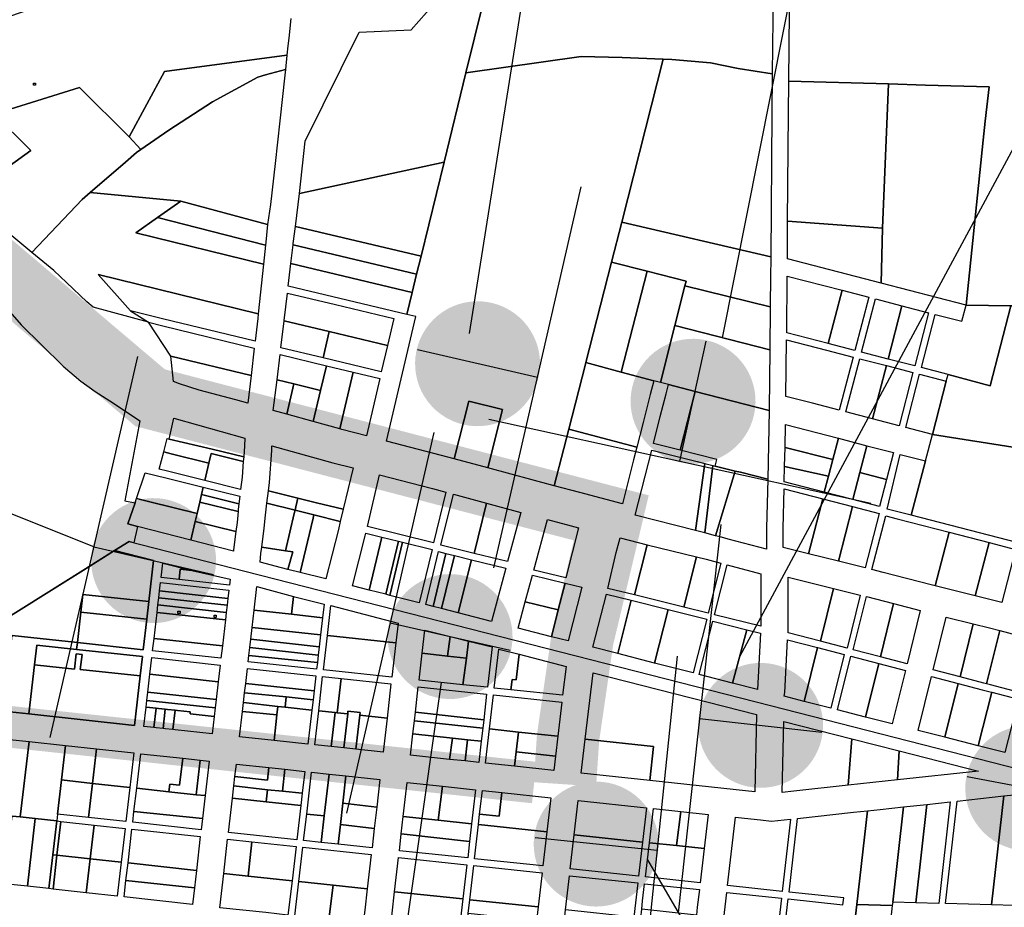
# Model space of a CAD drawing. Header units: feet. Extents: x 1267057 to 1687180, y 157668 to 661817.
# Tile 62 of 157: x 1333292 to 1335655, y 279846 to 281977. Entities that reach past the tile are written whole.
import ezdxf

# ---------------------------------------------------------------- set-up
doc = ezdxf.new("R2010")
doc.units = ezdxf.units.FT
doc.header["$MEASUREMENT"] = 0
doc.linetypes.add('F', pattern=[0.15, 0.1, -0.05])
for name, color, linetype in [('CL-TICK-PI', 1, 'Continuous'), ('mercercounty', 247, 'Continuous'), ('MOT-PHASE 2', 5, 'Continuous'), ('SHEET', 4, 'Continuous')]:
    doc.layers.add(name, color=color, linetype=linetype)

# ---------------------------------------------------------------- blocks, each defined once
blk = doc.blocks.new('370')
at = {"color": 0, "linetype": 'ByBlock'}
for p, q in [((0, 0.10009), (0, -0.10009)), ((0, 0), (0.06296, 0))]:
    blk.add_line(p, q, dxfattribs=at)

msp = doc.modelspace()

# ---------------------------------------------------------------- linework, layer by layer
at = {"layer": 'CL-TICK-PI', "linetype": 'F', "const_width": 150, "flags": 128}
msp.add_lwpolyline([(1278726.1, 291441.2), (1278739.4, 292634.1), (1278808, 296859.6), (1278599.9, 297874.7), (1278337.8, 299104.9), (1278376.5, 299576.7), (1278522.3, 300169.8), (1278570.7, 300614), (1278639.8, 301882.3), (1278871.1, 311352.3), (1279266, 312724.1), (1280579.5, 317679.4), (1282289.2, 323400.3), (1282390.3, 323708.6), (1282544, 324029.8), (1282724.7, 324283), (1283315.7, 324565), (1283545, 324920.4), (1283559.6, 325732.5), (1283573.5, 327065.1), (1283548.9, 327583.1), (1283633.3, 328034.2), (1283710, 328291.3), (1286625, 328349.9), (1290460.4, 328287.8), (1294648.1, 328199.9), (1301631.8, 328078.3), (1305762.9, 328102.2), (1312041.6, 328020.3), (1318209.9, 327795.5), (1324061.8, 327717.1), (1326180, 327672.3), (1326669.4, 327726.5), (1326991.3, 327860.3), (1327316.5, 328079.1), (1327717.5, 328368.2), (1328057.1, 328647.3), (1328548, 328738.1), (1328766.9, 328729.7), (1328918.3, 328736.6), (1333724, 328617.2), (1333478.9, 321499.4), (1333267, 311918.4), (1333096.1, 304581.3), (1332834.1, 295132.5), (1332705.1, 292166.6), (1332521.8, 285002.6), (1332461.3, 283691), (1332481.5, 282510.6), (1332542, 282167.5), (1333162.5, 281444), (1333604.7, 281069), (1334711.8, 280780.7), (1334642.5, 280489.3), (1334608, 280251.9), (1334600.6, 280140.9)], dxfattribs=at)
at = {"layer": 'mercercounty'}
for points in [[(1335098.2, 281846.3), (1335016.1, 281859.2), (1334950.3, 281873.2), (1334857.5, 281880.7), (1334836.4, 281881.7), (1334737.8, 281886.1), (1334639.9, 281888.6), (1334363, 281849), (1334404.1, 282017), (1334454.3, 282017), (1334817.3, 282026), (1334903.1, 282027.8), (1334902.9, 282039.3), (1335100.2, 282043.9), (1335098.2, 281846.3)], [(1334310.7, 281634.9), (1333963.1, 281559.5), (1333977, 281684.8), (1334106.9, 281946.6), (1334231.4, 281952.3), (1334286.7, 282014.3), (1334404.1, 282017), (1334363, 281849), (1334310.7, 281634.9)], [(1335376.9, 281822.3), (1335138, 281829.1), (1335139.6, 281996.3), (1335793.6, 282011.4), (1335862.2, 281298.9), (1335863.1, 281289.5), (1335670.8, 281290), (1335563.5, 281291.2), (1335604.1, 281687), (1335609.4, 281733.1), (1335618.9, 281815.5), (1335466.3, 281819.8), (1335376.9, 281822.3)], [(1333933.4, 281891.8), (1333929.6, 281857.4), (1333881.5, 281843.9), (1333863.8, 281838.7), (1333754.5, 281779), (1333649.5, 281711.2), (1333582.9, 281664.9), (1333554.7, 281695.3), (1333639.1, 281852.2), (1333933.4, 281891.8)], [(1334334.7, 280922.4), (1334304.3, 280930.6), (1334172.5, 280964.8), (1334242.4, 281263.8), (1334221.2, 281268.8), (1334234.1, 281321.9), (1334244.7, 281365.3), (1334255.3, 281408.6), (1334310.7, 281634.9), (1334363, 281849), (1334639.9, 281888.6), (1334737.8, 281886.1), (1334836.4, 281881.7), (1334736.8, 281490.8), (1334712.2, 281394.3), (1334650.9, 281153.3), (1334649.9, 281149.6), (1334610.1, 280993.4), (1334575, 280857.6), (1334415.7, 280900.6), (1334451.1, 281040.4), (1334369.6, 281060.5), (1334334.7, 280922.4)], [(1335098.2, 281846.3), (1335097.3, 281751.7), (1335094.7, 281407.4), (1334736.8, 281490.8), (1334836.4, 281881.7), (1334857.5, 281880.7), (1334950.3, 281873.2), (1335016.1, 281859.2), (1335098.2, 281846.3)], [(1333678.7, 281540.9), (1333461.3, 281561.5), (1333545.6, 281634.4), (1333572.3, 281657.5), (1333582.9, 281664.9), (1333649.5, 281711.2), (1333754.5, 281779), (1333863.8, 281838.7), (1333881.5, 281843.9), (1333929.6, 281857.4), (1333928.1, 281843.2), (1333916, 281733.8), (1333904.7, 281631.7), (1333893.8, 281532.9), (1333887, 281485.1), (1333678.7, 281540.9)], [(1333330.1, 281824.6), (1333330.1, 281819.5), (1333325, 281819.5), (1333325, 281824.6), (1333330.1, 281824.6)], [(1335138, 281829.1), (1335376.9, 281822.3), (1335362.9, 281476.5), (1335134.6, 281492.9), (1335137.3, 281751.4), (1335138, 281829.1)], [(1332996.7, 281684.3), (1333154.1, 281791.3), (1333183.6, 281803.1), (1333229.5, 281749.5), (1333318.4, 281662.2), (1333162.1, 281550.1), (1333086.7, 281610.5), (1333004.8, 281676.1), (1332996.7, 281684.3)], [(1333229.5, 281749.5), (1333435.8, 281813.9), (1333554.7, 281695.3), (1333582.9, 281664.9), (1333572.3, 281657.5), (1333545.6, 281634.4), (1333461.3, 281561.5), (1333442, 281544.7), (1333321, 281417.9), (1333162.1, 281550.1), (1333318.4, 281662.2), (1333229.5, 281749.5)], [(1335563.5, 281291.2), (1335359.9, 281344), (1335362.9, 281476.5), (1335376.9, 281822.3), (1335466.3, 281819.8), (1335618.9, 281815.5), (1335609.4, 281733.1), (1335604.1, 281687), (1335563.5, 281291.2)], [(1333963.1, 281559.5), (1334310.7, 281634.9), (1334255.3, 281408.6), (1333953.7, 281480.2), (1333963.1, 281559.5)], [(1333678.7, 281540.9), (1333622.5, 281501.4), (1333570.8, 281465.2), (1333876.9, 281389.6), (1333864.5, 281270.2), (1333480.5, 281364.8), (1333558.1, 281277.3), (1333601.3, 281250.3), (1333467.9, 281286.1), (1333453.4, 281299.6), (1333404.5, 281345.5), (1333373.6, 281374.4), (1333321, 281417.9), (1333442, 281544.7), (1333461.3, 281561.5), (1333678.7, 281540.9)], [(1333678.7, 281540.9), (1333887, 281485.1), (1333882.5, 281442.8), (1333881.7, 281435), (1333622.5, 281501.4), (1333678.7, 281540.9)], [(1333881.7, 281435), (1333876.9, 281389.6), (1333570.8, 281465.2), (1333622.5, 281501.4), (1333881.7, 281435)], [(1335359.9, 281344), (1335134.6, 281402.4), (1335134.6, 281492.9), (1335362.9, 281476.5), (1335359.9, 281344)], [(1334255.3, 281408.6), (1334244.7, 281365.3), (1333947.9, 281435.8), (1333948.4, 281439.6), (1333953.7, 281480.2), (1334255.3, 281408.6)], [(1334888.6, 281337.3), (1334891.7, 281349.1), (1334891.6, 281349.1), (1334798.2, 281372.6), (1334712.2, 281394.3), (1334736.8, 281490.8), (1335094.7, 281407.4), (1335094.6, 281401.9), (1335094.3, 281361.5), (1335093.5, 281287.2), (1334888.6, 281337.3)], [(1333942.7, 281391.1), (1333947.9, 281435.8), (1334244.7, 281365.3), (1334234.1, 281321.9), (1333942.7, 281391.1)], [(1333942.7, 281391.1), (1334234.1, 281321.9), (1334221.2, 281268.8), (1333936.4, 281336.5), (1333942.7, 281391.1)], [(1334735.3, 281130.5), (1334650.9, 281153.3), (1334712.2, 281394.3), (1334798.2, 281372.6), (1334735.3, 281130.5)], [(1333558.1, 281277.3), (1333480.5, 281364.8), (1333864.5, 281270.2), (1333863.4, 281258.9), (1333857, 281204.6), (1333635, 281258.5), (1333558.1, 281277.3)], [(1334798.2, 281372.6), (1334891.6, 281349.1), (1334891.7, 281349.1), (1334888.6, 281337.3), (1334864.5, 281242.6), (1334829.6, 281105.6), (1334813.6, 281109.5), (1334735.3, 281130.5), (1334798.2, 281372.6)], [(1335232.6, 281199.3), (1335132.8, 281225.2), (1335134.3, 281361.2), (1335265.9, 281327), (1335232.6, 281199.3)], [(1335093.5, 281287.2), (1335092.3, 281183.7), (1334864.5, 281242.6), (1334888.6, 281337.3), (1335093.5, 281287.2)], [(1335232.6, 281199.3), (1335265.9, 281327), (1335329.8, 281310.5), (1335296.5, 281182.7), (1335232.6, 281199.3)], [(1334034.8, 281228.1), (1333926.7, 281254), (1333926.8, 281254.6), (1333934.4, 281320), (1334049.9, 281292.5), (1334190, 281259.3), (1334174.6, 281194.6), (1334034.8, 281228.1)], [(1335376.3, 281162), (1335312.4, 281178.6), (1335345.8, 281306.3), (1335409.6, 281289.8), (1335376.3, 281162)], [(1335376.3, 281162), (1335409.6, 281289.8), (1335473.5, 281273.2), (1335440.2, 281145.5), (1335376.3, 281162)], [(1335563.5, 281291.2), (1335670.8, 281290), (1335621.4, 281097.7), (1335520.1, 281124.8), (1335456.2, 281141.3), (1335489.5, 281269.1), (1335553.4, 281252.5), (1335563.5, 281291.2)], [(1335880.9, 281103.6), (1335899, 280915.2), (1335482.6, 280981.1), (1335515.9, 281108.8), (1335520.1, 281124.8), (1335621.4, 281097.7), (1335670.8, 281290), (1335863.1, 281289.5), (1335880.9, 281103.6)], [(1333654.7, 281168.6), (1333601.3, 281250.3), (1333635.3, 281241.5), (1333855, 281188.3), (1333847.2, 281122), (1333654.7, 281168.6)], [(1334034.8, 281228.1), (1334020, 281164.6), (1333918.9, 281189), (1333926.7, 281254), (1334034.8, 281228.1)], [(1335092.3, 281183.7), (1335090.7, 281041.7), (1335090.6, 281038.7), (1334912.9, 281084.3), (1334849, 281100.6), (1334829.6, 281105.6), (1334864.5, 281242.6), (1335092.3, 281183.7)], [(1334034.8, 281228.1), (1334174.6, 281194.6), (1334159.4, 281130.9), (1334020, 281164.6), (1334034.8, 281228.1)], [(1335132.6, 281208.2), (1335228.4, 281183.4), (1335292.3, 281166.8), (1335258.9, 281039), (1335195.1, 281055.6), (1335131, 281072.2), (1335132.6, 281208.2)], [(1333654.7, 281168.6), (1333847.2, 281122), (1333839.4, 281055.7), (1333810.6, 281063.7), (1333722.5, 281086.9), (1333675.6, 281102), (1333660.7, 281107.7), (1333654.7, 281168.6)], [(1334014.1, 281086.6), (1333950, 281102.2), (1333909.5, 281112), (1333916.8, 281172.5), (1334027.9, 281145.8), (1334014.1, 281086.6)], [(1335338.8, 281018.4), (1335274.9, 281034.9), (1335308.3, 281162.6), (1335372.2, 281146.1), (1335338.8, 281018.4)], [(1334060.3, 280994.1), (1333996.6, 281011.8), (1334014.1, 281086.6), (1334027.9, 281145.8), (1334092.1, 281130.4), (1334060.3, 280994.1)], [(1334773, 280950.1), (1334610.1, 280993.4), (1334649.9, 281149.6), (1334650.9, 281153.3), (1334735.3, 281130.5), (1334813.6, 281109.5), (1334805.3, 281077), (1334788, 281009.3), (1334773, 280950.1)], [(1335338.8, 281018.4), (1335372.2, 281146.1), (1335436, 281129.5), (1335402.7, 281001.8), (1335338.8, 281018.4)], [(1334060.3, 280994.1), (1334092.1, 281130.4), (1334156.3, 281114.9), (1334124.1, 280977.4), (1334065, 280992.8), (1334060.3, 280994.1)], [(1335482.6, 280981.1), (1335418.7, 280997.6), (1335452, 281125.4), (1335515.9, 281108.8), (1335482.6, 280981.1)], [(1333950, 281102.2), (1333933, 281029.6), (1333900.6, 281038.6), (1333909.5, 281112), (1333950, 281102.2)], [(1333933, 281029.6), (1333950, 281102.2), (1334014.1, 281086.6), (1333996.6, 281011.8), (1333933, 281029.6)], [(1334876.9, 280943), (1334812.9, 280958.9), (1334829.4, 281023.8), (1334843.2, 281078), (1334849, 281100.6), (1334912.9, 281084.3), (1334876.9, 280943)], [(1334876.9, 280943), (1334912.9, 281084.3), (1335090.6, 281038.7), (1335087.2, 280873.8), (1335021.8, 280890), (1335009.5, 280893), (1334960.8, 280905.1), (1334965.1, 280921.1), (1334876.9, 280943)], [(1334415.7, 280900.6), (1334334.7, 280922.4), (1334369.6, 281060.5), (1334451.1, 281040.4), (1334415.7, 280900.6)], [(1333829.5, 280927.4), (1333754, 280945.4), (1333650.9, 280969.9), (1333661.5, 281019.6), (1333832.3, 280972), (1333831.4, 280953.2), (1333829.5, 280927.4)], [(1335128.8, 280949.3), (1335129.9, 281004.5), (1335256.8, 280971.7), (1335243.4, 280920.4), (1335128.8, 280949.3)], [(1334575, 280857.6), (1334610.1, 280993.4), (1334773, 280950.1), (1334765.4, 280920.3), (1334738.4, 280814.5), (1334636, 280841.2), (1334575, 280857.6)], [(1335923.6, 280659.7), (1335431.8, 280786.8), (1335465.9, 280917.2), (1335465.9, 280917.3), (1335482.6, 280981.1), (1335899, 280915.2), (1335923.6, 280659.7)], [(1333828.6, 280915.6), (1333751.5, 280934.8), (1333746.1, 280911.8), (1333655.5, 280934.3), (1333637.5, 280938.8), (1333645.9, 280971.1), (1333650.9, 280969.9), (1333754, 280945.4), (1333829.5, 280927.4), (1333828.6, 280915.6)], [(1333959.5, 280828), (1333888.7, 280845.5), (1333891.1, 280865.4), (1333897, 280942.6), (1333897.4, 280953.8), (1334043.6, 280913.1), (1334091.9, 280900.6), (1334068.2, 280801.1), (1334004.6, 280816.8), (1333959.5, 280828)], [(1335233.2, 280881.1), (1335127.8, 280903.9), (1335128.8, 280949.3), (1335243.4, 280920.4), (1335233.2, 280881.1)], [(1335233.2, 280881.1), (1335243.4, 280920.4), (1335256.8, 280971.7), (1335325.5, 280953.9), (1335308.6, 280889.3), (1335291.7, 280824.7), (1335223.1, 280842.5), (1335233.2, 280881.1)], [(1335308.6, 280889.3), (1335325.5, 280953.9), (1335389.5, 280937.3), (1335372.7, 280872.7), (1335308.6, 280889.3)], [(1333736.4, 280870.3), (1333646.6, 280892.5), (1333626.7, 280897.4), (1333637.5, 280938.8), (1333655.5, 280934.3), (1333746.1, 280911.8), (1333736.4, 280870.3)], [(1333736.4, 280870.3), (1333746.1, 280911.8), (1333751.5, 280934.8), (1333828.6, 280915.6), (1333825.8, 280878.6), (1333822.2, 280849), (1333736.4, 280870.3)], [(1334913.7, 280750.3), (1334769.1, 280786.9), (1334801, 280912.2), (1334808.8, 280942.9), (1334918, 280915.8), (1334936.6, 280911.2), (1334913.7, 280750.3)], [(1335465.9, 280917.3), (1335465.9, 280917.2), (1335431.8, 280786.8), (1335373.7, 280801.8), (1335405.3, 280933.1), (1335465.9, 280917.3)], [(1334936, 280744.6), (1334913.7, 280750.3), (1334936.6, 280911.2), (1334955.2, 280906.5), (1334936, 280744.6)], [(1334936, 280744.6), (1334955.2, 280906.5), (1334960.8, 280905.1), (1335009.5, 280893), (1334962.3, 280737.7), (1334936, 280744.6)], [(1335233.2, 280881.1), (1335223.1, 280842.5), (1335127, 280867.3), (1335127.8, 280903.9), (1335233.2, 280881.1)], [(1333724.2, 280818.3), (1333717.8, 280790.8), (1333604, 280819.1), (1333572.2, 280827), (1333593, 280888.8), (1333642.7, 280876.5), (1333732.6, 280854.2), (1333728.6, 280836.7), (1333724.2, 280818.3)], [(1334155.8, 280884), (1334283.1, 280850.9), (1334315, 280842.3), (1334285.4, 280720.7), (1334126.3, 280760.1), (1334155.8, 280884)], [(1334962.3, 280737.7), (1335009.5, 280893), (1335021.8, 280890), (1335087.2, 280873.8), (1335084.7, 280756.2), (1335084.1, 280705.3), (1334992.6, 280729.7), (1334976.2, 280734.1), (1334962.3, 280737.7)], [(1335308.6, 280889.3), (1335372.7, 280872.7), (1335355.8, 280808.2), (1335291.9, 280824.7), (1335291.7, 280824.7), (1335308.6, 280889.3)], [(1333728.6, 280836.7), (1333732.6, 280854.2), (1333820.2, 280832.5), (1333818, 280814.6), (1333728.6, 280836.7)], [(1333728.6, 280836.7), (1333818, 280814.6), (1333816.3, 280800.4), (1333815.9, 280795.6), (1333724.2, 280818.3), (1333728.6, 280836.7)], [(1333885.1, 280815.7), (1333888.7, 280845.5), (1333959.5, 280828), (1333954.6, 280807), (1333952.8, 280799), (1333885.1, 280815.7)], [(1334412.5, 280816), (1334382.6, 280695.4), (1334303.1, 280715), (1334332.9, 280837.4), (1334412.5, 280816)], [(1335185, 280694.1), (1335124.1, 280709.1), (1335124.7, 280755.5), (1335126.7, 280850.2), (1335219.5, 280826.2), (1335185, 280694.1)], [(1333702.9, 280727.1), (1333575, 280759.9), (1333551.7, 280765.9), (1333568.8, 280816.8), (1333572.2, 280827), (1333604, 280819.1), (1333717.8, 280790.8), (1333713.4, 280772), (1333702.9, 280727.1)], [(1333724.2, 280818.3), (1333815.9, 280795.6), (1333813.5, 280769.5), (1333810.7, 280747.9), (1333713.4, 280772), (1333717.8, 280790.8), (1333724.2, 280818.3)], [(1333952.8, 280799), (1333950.9, 280791), (1333930, 280701.6), (1333872.9, 280710.4), (1333878.7, 280755.5), (1333881.6, 280786.7), (1333885.1, 280815.7), (1333952.8, 280799)], [(1333997.8, 280787.9), (1333952.8, 280799), (1333954.6, 280807), (1333959.5, 280828), (1334004.6, 280816.8), (1334068.2, 280801.1), (1334061.4, 280772.1), (1333997.8, 280787.9)], [(1334412.5, 280816), (1334494.9, 280793.8), (1334463, 280675.5), (1334382.6, 280695.4), (1334412.5, 280816)], [(1335219.5, 280826.2), (1335291.1, 280807.7), (1335256.8, 280676.3), (1335185, 280694.1), (1335219.5, 280826.2)], [(1335291.1, 280807.7), (1335355, 280791.2), (1335320.9, 280660.4), (1335256.8, 280676.3), (1335291.1, 280807.7)], [(1333935.8, 280657), (1333947.6, 280698.9), (1333930, 280701.6), (1333950.9, 280791), (1333952.8, 280799), (1333997.8, 280787.9), (1333995.9, 280779.8), (1333965.4, 280649.5), (1333935.8, 280657)], [(1334061.4, 280772.1), (1334056.8, 280753), (1334026.7, 280633.9), (1333965.4, 280649.5), (1333995.9, 280779.8), (1333997.8, 280787.9), (1334061.4, 280772.1)], [(1335489, 280617.3), (1335479.7, 280619.6), (1335364.6, 280649.3), (1335336.9, 280656.4), (1335370.6, 280785.6), (1335398.3, 280778.4), (1335522.6, 280746.3), (1335489, 280617.3)], [(1333713.4, 280772), (1333810.7, 280747.9), (1333805, 280703.5), (1333805.2, 280701), (1333702.9, 280727.1), (1333713.4, 280772)], [(1334602.4, 280636.4), (1334526, 280655.3), (1334558.6, 280776.6), (1334615.3, 280761.3), (1334633, 280756.9), (1334602.4, 280636.4)], [(1334130.6, 280607.3), (1334090.6, 280617.6), (1334120.9, 280737.3), (1334122.5, 280744), (1334160.9, 280734.5), (1334130.6, 280607.3)], [(1335585.1, 280593.5), (1335489, 280617.3), (1335522.6, 280746.3), (1335618.5, 280721.5), (1335585.1, 280593.5)], [(1334170.5, 280597.1), (1334130.6, 280607.3), (1334160.9, 280734.5), (1334201, 280724.6), (1334170.5, 280597.1)], [(1334201, 280724.6), (1334210.7, 280722.2), (1334180.2, 280594.6), (1334170.5, 280597.1), (1334201, 280724.6)], [(1334210.7, 280722.2), (1334281.6, 280704.7), (1334250.5, 280576.6), (1334180.2, 280594.6), (1334210.7, 280722.2)], [(1334798.1, 280716.1), (1334767.5, 280595.5), (1334703.6, 280611.3), (1334723.7, 280697.6), (1334732.9, 280732.3), (1334798.1, 280716.1)], [(1334916.2, 280687), (1334885.7, 280566.3), (1334767.5, 280595.5), (1334798.1, 280716.1), (1334916.2, 280687)], [(1335618.5, 280721.5), (1335682.4, 280705), (1335649.1, 280577.3), (1335636.2, 280580.8), (1335585.1, 280593.5), (1335618.5, 280721.5)], [(1333273.7, 280498.2), (1333205.2, 280505.7), (1333451.1, 280659.2), (1333519.4, 280701.9), (1333613.3, 280678), (1333601.9, 280579.5), (1333443.8, 280596.3), (1333438.9, 280554.1), (1333430.4, 280481.1), (1333273.7, 280498.2)], [(1333872.9, 280710.4), (1333930, 280701.6), (1333947.6, 280698.9), (1333935.8, 280657), (1333920.5, 280660.9), (1333868.9, 280674), (1333870.9, 280694.7), (1333872.9, 280710.4)], [(1334284, 280568), (1334266.5, 280572.5), (1334297.4, 280699.5), (1334314.9, 280695.1), (1334284, 280568)], [(1334304.6, 280562.8), (1334284, 280568), (1334314.9, 280695.1), (1334335.6, 280690), (1334304.6, 280562.8)], [(1334376.2, 280680), (1334344.5, 280552.5), (1334304.6, 280562.8), (1334335.6, 280690), (1334376.2, 280680)], [(1333674.3, 280632.4), (1333631.2, 280637.2), (1333635.3, 280672.2), (1333704.7, 280654.4), (1333677.2, 280657.4), (1333674.3, 280632.4)], [(1333674.3, 280632.4), (1333631.2, 280637.2), (1333635.3, 280672.2), (1333704.7, 280654.4), (1333796.9, 280633.1), (1333795.3, 280619.2), (1333674.3, 280632.4)], [(1334376.2, 280680), (1334458.8, 280659.5), (1334424.5, 280532.1), (1334344.5, 280552.5), (1334376.2, 280680)], [(1334885.7, 280566.3), (1334916.2, 280687), (1334939.3, 280681.3), (1334975.1, 280671.7), (1334944.7, 280551.7), (1334885.7, 280566.3)], [(1334989.8, 280667.8), (1335070.7, 280646.3), (1335070.5, 280520.6), (1334959.5, 280548.1), (1334989.8, 280667.8)], [(1333674.3, 280632.4), (1333677.2, 280657.4), (1333704.7, 280654.4), (1333796.9, 280633.1), (1333795.3, 280619.2), (1333674.3, 280632.4)], [(1334584.7, 280559.8), (1334505.5, 280579.4), (1334522.7, 280643.2), (1334600.9, 280623.8), (1334584.7, 280559.8)], [(1333625.7, 280589), (1333627.6, 280605.4), (1333629.9, 280625.2), (1333793.9, 280607.3), (1333791.6, 280587.4), (1333789.7, 280571.1), (1333787.7, 280553.7), (1333785.6, 280535.8), (1333778.4, 280473.2), (1333774.9, 280443.4), (1333610.9, 280461.3), (1333614.3, 280491.1), (1333621.6, 280553.7), (1333623.6, 280571.6), (1333625.7, 280589)], [(1333627.6, 280605.4), (1333629.9, 280625.2), (1333793.9, 280607.3), (1333791.6, 280587.4), (1333627.6, 280605.4)], [(1334584.7, 280559.8), (1334600.9, 280623.8), (1334640.9, 280613.9), (1334608.3, 280485), (1334568.3, 280495.3), (1334584.7, 280559.8)], [(1335245.4, 280611.1), (1335214.1, 280484.3), (1335136, 280504.7), (1335136.4, 280514), (1335136.7, 280638), (1335245.4, 280611.1)], [(1333438.9, 280554.1), (1333443.8, 280596.3), (1333601.9, 280579.5), (1333597, 280537.2), (1333438.9, 280554.1)], [(1333625.7, 280589), (1333627.6, 280605.4), (1333791.6, 280587.4), (1333789.7, 280571.1), (1333625.7, 280589)], [(1333849.9, 280517.3), (1333854.8, 280559.1), (1333861.3, 280615.7), (1333949.1, 280591.9), (1334022.5, 280573.1), (1334018.7, 280540.7), (1334014, 280499.6), (1334010.7, 280471.1), (1334008.3, 280450.7), (1334006.3, 280433.5), (1334004.5, 280417.7), (1333840.4, 280435.3), (1333842.2, 280450.5), (1333844.4, 280469.5), (1333846.6, 280489), (1333849.9, 280517.3)], [(1333944, 280549.1), (1333854.8, 280559.1), (1333861.3, 280615.7), (1333949.1, 280591.9), (1333944, 280549.1)], [(1334727.2, 280454.6), (1334667.8, 280469.8), (1334700.2, 280597.8), (1334759.7, 280582.9), (1334727.2, 280454.6)], [(1335245.4, 280611.1), (1335309.5, 280595.3), (1335278, 280467.7), (1335214.1, 280484.3), (1335245.4, 280611.1)], [(1333621.6, 280553.7), (1333623.6, 280571.6), (1333787.7, 280553.7), (1333785.6, 280535.8), (1333621.6, 280553.7)], [(1333623.6, 280571.6), (1333625.7, 280589), (1333789.7, 280571.1), (1333787.7, 280553.7), (1333623.6, 280571.6)], [(1333949.1, 280591.9), (1334022.5, 280573.1), (1334018.7, 280540.7), (1333944, 280549.1), (1333949.1, 280591.9)], [(1334584.7, 280559.8), (1334568.3, 280495.3), (1334488.4, 280515.7), (1334505.5, 280579.4), (1334584.7, 280559.8)], [(1334727.2, 280454.6), (1334759.7, 280582.9), (1334848.2, 280560.8), (1334815.6, 280431.9), (1334727.2, 280454.6)], [(1335389.4, 280574.8), (1335357.8, 280446.9), (1335292.6, 280463.9), (1335324.1, 280591.6), (1335389.4, 280574.8)], [(1335357.8, 280446.9), (1335389.4, 280574.8), (1335453.3, 280558.3), (1335421.7, 280430.3), (1335357.8, 280446.9)], [(1333597, 280537.2), (1333588.5, 280463.8), (1333430.4, 280481.1), (1333438.9, 280554.1), (1333597, 280537.2)], [(1333614.3, 280491.1), (1333621.6, 280553.7), (1333785.6, 280535.8), (1333778.4, 280473.2), (1333614.3, 280491.1)], [(1333677, 280556.5), (1333677, 280550.9), (1333671.6, 280550.9), (1333671.6, 280556.5), (1333677, 280556.5)], [(1333763.7, 280547), (1333763.7, 280541.4), (1333758.4, 280541.4), (1333758.4, 280547), (1333763.7, 280547)], [(1334014, 280499.6), (1333849.9, 280517.3), (1333854.8, 280559.1), (1333944, 280549.1), (1334018.7, 280540.7), (1334014, 280499.6)], [(1334194.4, 280480.3), (1334184.9, 280398.3), (1334020.9, 280415.9), (1334030.4, 280497.9), (1334038.7, 280569.9), (1334199.9, 280527.5), (1334194.4, 280480.3)], [(1334194.4, 280480.3), (1334030.4, 280497.9), (1334038.7, 280569.9), (1334199.9, 280527.5), (1334194.4, 280480.3)], [(1334848.2, 280560.8), (1334941.1, 280537.5), (1334908.4, 280408.2), (1334815.6, 280431.9), (1334848.2, 280560.8)], [(1335002.9, 280384), (1334923.1, 280404.4), (1334955.5, 280532.4), (1335037.5, 280512.1), (1335002.9, 280384)], [(1335580.8, 280526.5), (1335548.9, 280398.8), (1335484.6, 280415.6), (1335516, 280542.6), (1335580.8, 280526.5)], [(1335580.8, 280526.5), (1335619.6, 280516.9), (1335644.7, 280510.2), (1335612.3, 280382.3), (1335606.4, 280383.8), (1335548.9, 280398.8), (1335580.8, 280526.5)], [(1334010.7, 280471.1), (1333846.6, 280489), (1333849.9, 280517.3), (1334014, 280499.6), (1334010.7, 280471.1)], [(1334369.4, 280484.3), (1334425.9, 280470.7), (1334414.6, 280373.9), (1334355.8, 280380.1), (1334250.6, 280391.3), (1334258, 280455.4), (1334264.4, 280511.1), (1334324.9, 280495.6), (1334369.4, 280484.3)], [(1334318.7, 280448.9), (1334258, 280455.4), (1334264.4, 280511.1), (1334324.9, 280495.6), (1334318.7, 280448.9)], [(1335037.5, 280512.1), (1335069.8, 280504.1), (1335062.8, 280368.7), (1335002.9, 280384), (1335037.5, 280512.1)], [(1335724.4, 280488.8), (1335691.8, 280361.6), (1335622.4, 280379.7), (1335612.3, 280382.3), (1335644.7, 280510.2), (1335724.4, 280488.8)], [(1333314, 280310.2), (1333252.7, 280316.9), (1333273.7, 280498.2), (1333430.4, 280481.1), (1333428.5, 280464.7), (1333333.1, 280475.1), (1333327.7, 280428.1), (1333314, 280310.2)], [(1333778.4, 280473.2), (1333774.9, 280443.4), (1333610.9, 280461.3), (1333614.3, 280491.1), (1333778.4, 280473.2)], [(1334010.7, 280471.1), (1334008.3, 280450.7), (1333844.4, 280469.5), (1333846.6, 280489), (1334010.7, 280471.1)], [(1334194.4, 280480.3), (1334184.9, 280398.3), (1334020.9, 280415.9), (1334030.4, 280497.9), (1334194.4, 280480.3)], [(1334369.4, 280484.3), (1334364.1, 280443.6), (1334318.7, 280448.9), (1334324.9, 280495.6), (1334369.4, 280484.3)], [(1334355.8, 280380.1), (1334364.1, 280443.6), (1334369.4, 280484.3), (1334425.9, 280470.7), (1334414.6, 280373.9), (1334355.8, 280380.1)], [(1335175.1, 280340), (1335127.1, 280352.2), (1335128.5, 280361.4), (1335135.1, 280487.9), (1335206.9, 280469.2), (1335175.1, 280340)], [(1333327.7, 280428.1), (1333423.1, 280417.7), (1333427.3, 280453.8), (1333441.9, 280452.2), (1333437.3, 280416.5), (1333581.3, 280401.2), (1333567.5, 280282.5), (1333314, 280310.2), (1333327.7, 280428.1)], [(1333327.7, 280428.1), (1333333.1, 280475.1), (1333428.5, 280464.7), (1333586.6, 280447.4), (1333581.3, 280401.2), (1333437.3, 280416.5), (1333441.9, 280452.2), (1333427.3, 280453.8), (1333423.1, 280417.7), (1333327.7, 280428.1)], [(1334008.3, 280450.7), (1334006.3, 280433.5), (1333842.2, 280450.5), (1333844.4, 280469.5), (1334008.3, 280450.7)], [(1334318.7, 280448.9), (1334364.1, 280443.6), (1334355.8, 280380.1), (1334250.6, 280391.3), (1334258, 280455.4), (1334318.7, 280448.9)], [(1334470.8, 280367.9), (1334431.1, 280372.1), (1334441.9, 280465.7), (1334490.8, 280453.2), (1334483.7, 280391.7), (1334473.7, 280392.7), (1334470.8, 280367.9)], [(1334470.8, 280367.9), (1334431.1, 280372.1), (1334441.9, 280465.7), (1334490.8, 280453.2), (1334603.2, 280424.1), (1334595.1, 280354.7), (1334470.8, 280367.9)], [(1334470.8, 280367.9), (1334473.7, 280392.7), (1334483.7, 280391.7), (1334490.8, 280453.2), (1334603.2, 280424.1), (1334595.1, 280354.7), (1334470.8, 280367.9)], [(1335175.1, 280340), (1335206.9, 280469.2), (1335270.8, 280452.5), (1335239, 280323.6), (1335175.1, 280340)], [(1333659.7, 280272.4), (1333641.2, 280274.4), (1333635.9, 280275), (1333619.3, 280276.8), (1333613.7, 280277.4), (1333589.9, 280280), (1333595.2, 280326.2), (1333597.1, 280342.1), (1333599.4, 280362.3), (1333604.3, 280405), (1333609, 280445), (1333773, 280427), (1333768.4, 280387), (1333763.4, 280344.3), (1333761.1, 280324.2), (1333758.7, 280303.8), (1333753.9, 280262.1), (1333665, 280271.8), (1333659.7, 280272.4)], [(1333768.4, 280387), (1333604.3, 280405), (1333609, 280445), (1333773, 280427), (1333768.4, 280387)], [(1334006.3, 280433.5), (1334004.5, 280417.7), (1333840.4, 280435.3), (1333842.2, 280450.5), (1334006.3, 280433.5)], [(1335353.8, 280430.9), (1335322, 280302.4), (1335255, 280319.6), (1335286.8, 280448.4), (1335353.8, 280430.9)], [(1335353.8, 280430.9), (1335417.7, 280414.3), (1335386, 280286.1), (1335322, 280302.4), (1335353.8, 280430.9)], [(1333831.8, 280360.8), (1333834.4, 280383.2), (1333838.5, 280418.9), (1334002.6, 280401.3), (1333998.4, 280365.6), (1333995.9, 280343.5), (1333993.1, 280319.3), (1333983.6, 280237.4), (1333903, 280246), (1333819.5, 280255), (1333826.6, 280315.9), (1333829, 280337), (1333831.8, 280360.8)], [(1333834.4, 280383.2), (1333838.5, 280418.9), (1334002.6, 280401.3), (1333998.4, 280365.6), (1333834.4, 280383.2)], [(1334804, 280150), (1334639.9, 280167.4), (1334649.4, 280249.4), (1334668, 280408.7), (1335060.3, 280308.6), (1335056.2, 280123.2), (1335033.8, 280125.5), (1334804, 280150)], [(1334804, 280150), (1334813.5, 280231.9), (1334649.4, 280249.4), (1334668, 280408.7), (1335060.3, 280308.6), (1335056.2, 280123.2), (1335033.8, 280125.5), (1334804, 280150)], [(1333599.4, 280362.3), (1333604.3, 280405), (1333768.4, 280387), (1333763.4, 280344.3), (1333599.4, 280362.3)], [(1333834.4, 280383.2), (1333998.4, 280365.6), (1333995.9, 280343.5), (1333931.8, 280350.7), (1333831.8, 280360.8), (1333834.4, 280383.2)], [(1334069.6, 280228.2), (1334039.8, 280231.4), (1334000, 280235.6), (1334009.5, 280317.6), (1334019, 280399.5), (1334063.8, 280394.7), (1334183, 280381.9), (1334173.5, 280300), (1334164, 280218), (1334098.4, 280225.1), (1334069.6, 280228.2)], [(1334049.2, 280313.3), (1334009.5, 280317.6), (1334019, 280399.5), (1334063.8, 280394.7), (1334054, 280312.8), (1334049.2, 280313.3)], [(1334054, 280312.8), (1334063.8, 280394.7), (1334183, 280381.9), (1334173.5, 280300), (1334107.9, 280307), (1334108.7, 280313.5), (1334079.8, 280316.6), (1334079.1, 280310.1), (1334054, 280312.8)], [(1335544.8, 280382.8), (1335512.5, 280253.8), (1335448.6, 280270.1), (1335480.6, 280399.6), (1335544.8, 280382.8)], [(1335592.5, 280233.4), (1335512.5, 280253.8), (1335544.8, 280382.8), (1335602.4, 280367.9), (1335618.3, 280363.7), (1335625.1, 280361.9), (1335592.5, 280233.4)], [(1333597.1, 280342.1), (1333599.4, 280362.3), (1333763.4, 280344.3), (1333761.1, 280324.2), (1333597.1, 280342.1)], [(1333829, 280337), (1333831.8, 280360.8), (1333931.8, 280350.7), (1333928.8, 280326.2), (1333911.8, 280328.1), (1333829, 280337)], [(1334239.2, 280293), (1334241.7, 280314.5), (1334248.7, 280374.9), (1334412.7, 280357.5), (1334405.6, 280295.4), (1334403.3, 280275.5), (1334399.7, 280244.4), (1334393.8, 280193.6), (1334361.3, 280197), (1334323.6, 280200.9), (1334229.7, 280211), (1334235.6, 280262.4), (1334239.2, 280293)], [(1334405.6, 280295.4), (1334241.7, 280314.5), (1334248.7, 280374.9), (1334412.7, 280357.5), (1334405.6, 280295.4)], [(1335625.1, 280361.9), (1335689.3, 280345.2), (1335656.4, 280217.1), (1335592.5, 280233.4), (1335625.1, 280361.9)], [(1333619.1, 280323.6), (1333595.2, 280326.2), (1333597.1, 280342.1), (1333761.1, 280324.2), (1333758.7, 280303.8), (1333700.7, 280310.2), (1333700.9, 280314.7), (1333670.8, 280318), (1333664.8, 280318.6), (1333646.9, 280320.6), (1333641, 280321.2), (1333625, 280323), (1333619.1, 280323.6)], [(1333829, 280337), (1333911.8, 280328.1), (1333909.3, 280307.8), (1333826.6, 280315.9), (1333829, 280337)], [(1333928.8, 280326.2), (1333931.8, 280350.7), (1333995.9, 280343.5), (1333993.1, 280319.3), (1333928.8, 280326.2)], [(1334583.7, 280256.3), (1334578.2, 280208.7), (1334574.2, 280174.4), (1334479.8, 280184.4), (1334410.2, 280191.8), (1334419.7, 280273.8), (1334429.2, 280355.7), (1334593.2, 280338.3), (1334583.7, 280256.3)], [(1334419.7, 280273.8), (1334429.2, 280355.7), (1334593.2, 280338.3), (1334583.7, 280256.3), (1334489.3, 280266.4), (1334419.7, 280273.8)], [(1333595.2, 280326.2), (1333619.1, 280323.6), (1333613.7, 280277.4), (1333589.9, 280280), (1333595.2, 280326.2)], [(1333613.7, 280277.4), (1333619.1, 280323.6), (1333625, 280323), (1333641, 280321.2), (1333635.9, 280275), (1333619.3, 280276.8), (1333613.7, 280277.4)], [(1333635.9, 280275), (1333641, 280321.2), (1333646.9, 280320.6), (1333664.8, 280318.6), (1333659.7, 280272.4), (1333641.2, 280274.4), (1333635.9, 280275)], [(1333758.7, 280303.8), (1333753.9, 280262.1), (1333665, 280271.8), (1333659.7, 280272.4), (1333664.8, 280318.6), (1333670.8, 280318), (1333700.9, 280314.7), (1333700.7, 280310.2), (1333758.7, 280303.8)], [(1333909.3, 280307.8), (1333903, 280246), (1333819.5, 280255), (1333826.6, 280315.9), (1333909.3, 280307.8)], [(1333928.8, 280326.2), (1333993.1, 280319.3), (1333983.6, 280237.4), (1333903, 280246), (1333909.3, 280307.8), (1333911.8, 280328.1), (1333928.8, 280326.2)], [(1334049.2, 280313.3), (1334039.8, 280231.4), (1334000, 280235.6), (1334009.5, 280317.6), (1334049.2, 280313.3)], [(1334054, 280312.8), (1334079.1, 280310.1), (1334069.6, 280228.2), (1334039.8, 280231.4), (1334049.2, 280313.3), (1334054, 280312.8)], [(1334098.4, 280225.1), (1334069.6, 280228.2), (1334079.1, 280310.1), (1334079.8, 280316.6), (1334108.7, 280313.5), (1334107.9, 280307), (1334098.4, 280225.1)], [(1334239.2, 280293), (1334241.7, 280314.5), (1334405.6, 280295.4), (1334403.3, 280275.5), (1334239.2, 280293)], [(1334107.9, 280307), (1334173.5, 280300), (1334164, 280218), (1334098.4, 280225.1), (1334107.9, 280307)], [(1334235.6, 280262.4), (1334239.2, 280293), (1334403.3, 280275.5), (1334399.7, 280244.4), (1334366.7, 280248), (1334330.4, 280251.8), (1334235.6, 280262.4)], [(1335280.2, 280138.7), (1335149.8, 280124.5), (1335122.1, 280121.5), (1335125.9, 280291.4), (1335289.2, 280250.2), (1335280.2, 280138.7)], [(1335289.2, 280250.2), (1335403.2, 280221.1), (1335593, 280172.7), (1335398.5, 280151.5), (1335280.2, 280138.7), (1335149.8, 280124.5), (1335122.1, 280121.5), (1335125.9, 280291.4), (1335289.2, 280250.2)], [(1334419.7, 280273.8), (1334489.3, 280266.4), (1334483.8, 280218.8), (1334479.8, 280184.4), (1334410.2, 280191.8), (1334419.7, 280273.8)], [(1334583.7, 280256.3), (1334578.2, 280208.7), (1334483.8, 280218.8), (1334489.3, 280266.4), (1334583.7, 280256.3)], [(1333267.6, 280248.9), (1333314.4, 280243.8), (1333293.4, 280062.6), (1333273.6, 280064.8), (1333246.6, 280067.7), (1333267.6, 280248.9)], [(1333314.4, 280243.8), (1333401.8, 280234.2), (1333392.2, 280151.4), (1333382.7, 280069.4), (1333380.9, 280053), (1333329.2, 280058.7), (1333293.4, 280062.6), (1333314.4, 280243.8)], [(1334235.6, 280262.4), (1334330.4, 280251.8), (1334323.6, 280200.9), (1334229.7, 280211), (1334235.6, 280262.4)], [(1334366.7, 280248), (1334361.3, 280197), (1334323.6, 280200.9), (1334330.4, 280251.8), (1334366.7, 280248)], [(1334399.7, 280244.4), (1334393.8, 280193.6), (1334361.3, 280197), (1334366.7, 280248), (1334399.7, 280244.4)], [(1334649.4, 280249.4), (1334813.5, 280231.9), (1334804, 280150), (1334639.9, 280167.4), (1334649.4, 280249.4)], [(1335398.5, 280151.5), (1335280.2, 280138.7), (1335289.2, 280250.2), (1335403.2, 280221.1), (1335398.5, 280151.5)], [(1333466.8, 280143.2), (1333392.2, 280151.4), (1333401.8, 280234.2), (1333476.4, 280226.1), (1333466.8, 280143.2)], [(1333556.3, 280133.4), (1333466.8, 280143.2), (1333476.4, 280226.1), (1333565.9, 280216.3), (1333556.3, 280133.4)], [(1334479.8, 280184.4), (1334483.8, 280218.8), (1334578.2, 280208.7), (1334574.2, 280174.4), (1334479.8, 280184.4)], [(1335398.5, 280151.5), (1335403.2, 280221.1), (1335593, 280172.7), (1335398.5, 280151.5)], [(1333724.8, 280198.9), (1333746.3, 280196.5), (1333736.7, 280113.7), (1333730.3, 280058.5), (1333727.2, 280031.8), (1333563.2, 280049.7), (1333566.2, 280075.9), (1333572.7, 280131.6), (1333582.3, 280214.5), (1333683.1, 280203.5), (1333724.8, 280198.9)], [(1333649.9, 280123.2), (1333572.7, 280131.6), (1333582.3, 280214.5), (1333683.1, 280203.5), (1333675.6, 280138.6), (1333652.5, 280141.4), (1333649.9, 280123.2)], [(1333649.9, 280123.2), (1333652.5, 280141.4), (1333675.6, 280138.6), (1333683.1, 280203.5), (1333724.8, 280198.9), (1333715.3, 280116), (1333649.9, 280123.2)], [(1333715.3, 280116), (1333724.8, 280198.9), (1333746.3, 280196.5), (1333736.7, 280113.7), (1333715.3, 280116)], [(1333927.9, 280177), (1333976, 280171.8), (1333969.9, 280119.5), (1333966.5, 280089.9), (1333957, 280007.9), (1333792.9, 280025.5), (1333802.4, 280107.5), (1333805.9, 280137.2), (1333808.4, 280159.4), (1333811.9, 280189.4), (1333890.2, 280181), (1333927.9, 280177)], [(1333890.2, 280181), (1333927.9, 280177), (1333922.5, 280124.3), (1333886.9, 280128), (1333805.9, 280137.2), (1333808.4, 280159.4), (1333886.9, 280151.1), (1333890.2, 280181)], [(1333890.2, 280181), (1333886.9, 280151.1), (1333808.4, 280159.4), (1333811.9, 280189.4), (1333890.2, 280181)], [(1333969.9, 280119.5), (1333922.5, 280124.3), (1333927.9, 280177), (1333976, 280171.8), (1333969.9, 280119.5)], [(1334075, 280161.2), (1334156.4, 280152.5), (1334148.8, 280086.3), (1334142.9, 280035.1), (1334137.5, 279988.5), (1334056.2, 279997.3), (1334015.5, 280001.6), (1333973.4, 280006.2), (1333980.7, 280069.6), (1333992.4, 280170.1), (1334034.8, 280165.5), (1334075, 280161.2)], [(1334022.3, 280065.4), (1333980.7, 280069.6), (1333992.4, 280170.1), (1334034.8, 280165.5), (1334022.3, 280065.4)], [(1333466.8, 280143.2), (1333457.3, 280061.3), (1333382.7, 280069.4), (1333392.2, 280151.4), (1333466.8, 280143.2)], [(1334075, 280161.2), (1334067.6, 280095.4), (1334061.6, 280044.1), (1334056.2, 279997.3), (1334015.5, 280001.6), (1334022.3, 280065.4), (1334034.8, 280165.5), (1334075, 280161.2)], [(1334148.8, 280086.3), (1334067.6, 280095.4), (1334075, 280161.2), (1334156.4, 280152.5), (1334148.8, 280086.3)], [(1334212.6, 280063.5), (1334222.1, 280145.4), (1334306.6, 280136.5), (1334386.2, 280128), (1334376.7, 280046.1), (1334371.8, 280004), (1334367.3, 279964.1), (1334203.1, 279981.5), (1334207.8, 280021.9), (1334212.6, 280063.5)], [(1334212.6, 280063.5), (1334222.1, 280145.4), (1334306.6, 280136.5), (1334296.7, 280054.6), (1334212.6, 280063.5)], [(1333466.8, 280143.2), (1333556.3, 280133.4), (1333546.8, 280051.5), (1333457.3, 280061.3), (1333466.8, 280143.2)], [(1333649.9, 280123.2), (1333715.3, 280116), (1333736.7, 280113.7), (1333730.3, 280058.5), (1333566.2, 280075.9), (1333572.7, 280131.6), (1333649.9, 280123.2)], [(1333886.9, 280128), (1333883.6, 280098.8), (1333802.4, 280107.5), (1333805.9, 280137.2), (1333886.9, 280128)], [(1333886.9, 280128), (1333922.5, 280124.3), (1333969.9, 280119.5), (1333966.5, 280089.9), (1333883.6, 280098.8), (1333886.9, 280128)], [(1334376.7, 280046.1), (1334296.7, 280054.6), (1334306.6, 280136.5), (1334386.2, 280128), (1334376.7, 280046.1)], [(1334557.2, 280026.9), (1334547.7, 279944.9), (1334383.6, 279962.4), (1334393.1, 280044.3), (1334395.6, 280069.2), (1334402.6, 280126.3), (1334449.1, 280121.3), (1334566.7, 280108.8), (1334557.2, 280026.9)], [(1334449.1, 280121.3), (1334442.8, 280064.2), (1334395.6, 280069.2), (1334402.6, 280126.3), (1334449.1, 280121.3)], [(1333883.6, 280098.8), (1333966.5, 280089.9), (1333957, 280007.9), (1333792.9, 280025.5), (1333802.4, 280107.5), (1333883.6, 280098.8)], [(1334449.1, 280121.3), (1334566.7, 280108.8), (1334557.2, 280026.9), (1334393.1, 280044.3), (1334395.6, 280069.2), (1334442.8, 280064.2), (1334449.1, 280121.3)], [(1334786.9, 280002.4), (1334777.4, 279920.5), (1334613.3, 279937.9), (1334622.8, 280019.9), (1334632.3, 280101.8), (1334796.4, 280084.4), (1334786.9, 280002.4)], [(1334786.9, 280002.4), (1334622.8, 280019.9), (1334632.3, 280101.8), (1334796.4, 280084.4), (1334786.9, 280002.4)], [(1335442.5, 279856.6), (1335469, 280092.8), (1335525.1, 280098.9), (1335497.7, 279855), (1335442.5, 279856.6)], [(1335624.6, 279851.3), (1335569.4, 279852.9), (1335514.2, 279854.5), (1335541.9, 280100.7), (1335597.9, 280106.8), (1335653.9, 280112.9), (1335709.5, 280118.9), (1335679.7, 279849.7), (1335624.6, 279851.3)], [(1335624.6, 279851.3), (1335569.4, 279852.9), (1335514.2, 279854.5), (1335541.9, 280100.7), (1335597.9, 280106.8), (1335653.9, 280112.9), (1335624.6, 279851.3)], [(1335624.6, 279851.3), (1335653.9, 280112.9), (1335709.5, 280118.9), (1335679.7, 279849.7), (1335624.6, 279851.3)], [(1333730.3, 280058.5), (1333727.2, 280031.8), (1333563.2, 280049.7), (1333566.2, 280075.9), (1333730.3, 280058.5)], [(1334148.8, 280086.3), (1334142.9, 280035.1), (1334061.6, 280044.1), (1334067.6, 280095.4), (1334148.8, 280086.3)], [(1334803.3, 280000.7), (1334812.8, 280082.7), (1334879, 280075.6), (1334944, 280068.7), (1334934.5, 279986.7), (1334925.1, 279904.8), (1334793.8, 279918.7), (1334803.3, 280000.7)], [(1334803.3, 280000.7), (1334812.8, 280082.7), (1334879, 280075.6), (1334868.7, 279993.7), (1334803.3, 280000.7)], [(1334934.5, 279986.7), (1334868.7, 279993.7), (1334879, 280075.6), (1334944, 280068.7), (1334934.5, 279986.7)], [(1335327.1, 280077.4), (1335301, 279852.2), (1335281.4, 279682.7), (1335117.3, 279700.4), (1335136.5, 279865.7), (1335267.7, 279851.8), (1335269.6, 279868.2), (1335138.4, 279882.1), (1335158.9, 280059.1), (1335293.4, 280073.7), (1335327.1, 280077.4)], [(1335301, 279852.2), (1335327.1, 280077.4), (1335357, 280080.6), (1335413, 280086.7), (1335387.4, 279858.2), (1335386.4, 279850), (1335301, 279852.2)], [(1335442.5, 279856.6), (1335387.4, 279858.2), (1335413, 280086.7), (1335469, 280092.8), (1335442.5, 279856.6)], [(1333310.3, 279896.2), (1333254.8, 279902.4), (1333273.6, 280064.8), (1333293.4, 280062.6), (1333329.2, 280058.7), (1333310.3, 279896.2)], [(1333362, 279890.5), (1333310.3, 279896.2), (1333329.2, 280058.7), (1333380.9, 280053), (1333371.4, 279971.9), (1333362, 279890.5)], [(1333381.4, 279970.8), (1333371.4, 279971.9), (1333380.9, 280053), (1333390.8, 280051.9), (1333381.4, 279970.8)], [(1333460.9, 279962), (1333381.4, 279970.8), (1333390.8, 280051.9), (1333470.3, 280043.2), (1333460.9, 279962)], [(1333980.7, 280069.6), (1334022.3, 280065.4), (1334015.5, 280001.6), (1333973.4, 280006.2), (1333980.7, 280069.6)], [(1334212.6, 280063.5), (1334296.7, 280054.6), (1334376.7, 280046.1), (1334371.8, 280004), (1334207.8, 280021.9), (1334212.6, 280063.5)], [(1335009.7, 280061.7), (1335031.8, 280059.4), (1335070, 280055.3), (1335096.7, 280052.5), (1335142, 280057.3), (1335121.9, 279883.9), (1334990.7, 279897.8), (1335009.7, 280061.7)], [(1333460.9, 279962), (1333470.3, 280043.2), (1333544.9, 280035.1), (1333535.5, 279953.9), (1333460.9, 279962)], [(1333547, 279909.9), (1333551.9, 279952.1), (1333561.3, 280033.3), (1333725.3, 280015.4), (1333715.9, 279934.2), (1333711.2, 279892.4), (1333706.4, 279852.4), (1333542.4, 279870.5), (1333547, 279909.9)], [(1333551.9, 279952.1), (1333561.3, 280033.3), (1333725.3, 280015.4), (1333715.9, 279934.2), (1333551.9, 279952.1)], [(1334061.6, 280044.1), (1334142.9, 280035.1), (1334137.5, 279988.5), (1334056.2, 279997.3), (1334061.6, 280044.1)], [(1334557.2, 280026.9), (1334547.7, 279944.9), (1334383.6, 279962.4), (1334393.1, 280044.3), (1334557.2, 280026.9)], [(1333839.9, 279920.4), (1333781.5, 279926.7), (1333791, 280009.1), (1333848.8, 280002.9), (1333839.9, 279920.4)], [(1334371.8, 280004), (1334367.3, 279964.1), (1334203.1, 279981.5), (1334207.8, 280021.9), (1334371.8, 280004)], [(1334786.9, 280002.4), (1334777.4, 279920.5), (1334613.3, 279937.9), (1334622.8, 280019.9), (1334786.9, 280002.4)], [(1333848.8, 280002.9), (1333955.1, 279991.5), (1333945.5, 279909.1), (1333839.9, 279920.4), (1333848.8, 280002.9)], [(1333961.9, 279907.3), (1333971.5, 279989.8), (1334135.6, 279972.2), (1334126, 279889.7), (1334044.3, 279898.5), (1333961.9, 279907.3)], [(1334803.3, 280000.7), (1334868.7, 279993.7), (1334934.5, 279986.7), (1334925.1, 279904.8), (1334793.8, 279918.7), (1334803.3, 280000.7)], [(1333371.4, 279971.9), (1333381.4, 279970.8), (1333372, 279889.4), (1333362, 279890.5), (1333371.4, 279971.9)], [(1333460.9, 279962), (1333451.5, 279880.6), (1333372, 279889.4), (1333381.4, 279970.8), (1333460.9, 279962)], [(1333535.5, 279953.9), (1333526, 279872.3), (1333451.5, 279880.6), (1333460.9, 279962), (1333535.5, 279953.9)], [(1334532.4, 279813.2), (1334525.7, 279755.1), (1334523.2, 279733.8), (1334519, 279697.2), (1334514, 279654.7), (1334504.7, 279573.9), (1334338.9, 279576.7), (1334261.9, 279577.9), (1334156.5, 279579.1), (1334169.6, 279692.6), (1334180.9, 279790.3), (1334185.7, 279831.9), (1334191.7, 279883.2), (1334201.2, 279965.1), (1334365.5, 279947.7), (1334355.8, 279865.7), (1334346.3, 279783.8), (1334362.7, 279782), (1334368.4, 279831), (1334372.2, 279864), (1334381.7, 279946), (1334545.8, 279928.5), (1334536.3, 279846.6), (1334532.4, 279813.2)], [(1334191.7, 279883.2), (1334201.2, 279965.1), (1334365.5, 279947.7), (1334355.8, 279865.7), (1334191.7, 279883.2)], [(1333551.9, 279952.1), (1333715.9, 279934.2), (1333711.2, 279892.4), (1333547, 279909.9), (1333551.9, 279952.1)], [(1334536.3, 279846.6), (1334372.2, 279864), (1334381.7, 279946), (1334545.8, 279928.5), (1334536.3, 279846.6)], [(1333711.2, 279892.4), (1333706.4, 279852.4), (1333542.4, 279870.5), (1333547, 279909.9), (1333711.2, 279892.4)], [(1333781.5, 279926.7), (1333839.9, 279920.4), (1333945.5, 279909.1), (1333935.8, 279827.1), (1333882.7, 279832.8), (1333772, 279844.7), (1333781.5, 279926.7)], [(1334677.8, 279748.6), (1334592.4, 279757.6), (1334597.6, 279802.2), (1334601.9, 279839.6), (1334611.4, 279921.5), (1334775.5, 279904.1), (1334766, 279822.1), (1334761.5, 279783.7), (1334756.5, 279740.2), (1334677.8, 279748.6)], [(1334766, 279822.1), (1334601.9, 279839.6), (1334611.4, 279921.5), (1334775.5, 279904.1), (1334766, 279822.1)], [(1333961.9, 279907.3), (1334044.3, 279898.5), (1334034, 279816.6), (1334017.1, 279818.4), (1333952.4, 279825.4), (1333961.9, 279907.3)], [(1334116.5, 279807.8), (1334034, 279816.6), (1334044.3, 279898.5), (1334126, 279889.7), (1334120.1, 279838.4), (1334116.5, 279807.8)], [(1334916, 279826.9), (1334913.7, 279806.4), (1334904.2, 279724.5), (1334772.9, 279738.4), (1334782.4, 279820.4), (1334784.8, 279840.9), (1334787.1, 279861), (1334791.9, 279902.4), (1334923.2, 279888.4), (1334918.2, 279845.8), (1334916, 279826.9)], [(1334916, 279826.9), (1334784.8, 279840.9), (1334787.1, 279861), (1334791.9, 279902.4), (1334923.2, 279888.4), (1334918.2, 279845.8), (1334916, 279826.9)], [(1334346.3, 279783.8), (1334342.7, 279753), (1334297.1, 279757.8), (1334299.4, 279777.7), (1334180.9, 279790.3), (1334185.7, 279831.9), (1334191.7, 279883.2), (1334355.8, 279865.7), (1334346.3, 279783.8)], [(1334532.4, 279813.2), (1334368.4, 279831), (1334372.2, 279864), (1334536.3, 279846.6), (1334532.4, 279813.2)], [(1334988.8, 279881.4), (1335120.1, 279867.5), (1335100.9, 279702.1), (1334969.7, 279716.3), (1334988.8, 279881.4)], [(1335386.4, 279850), (1335385.5, 279841.7), (1335367.1, 279677.2), (1335311.9, 279678.8), (1335281.4, 279682.7), (1335301, 279852.2), (1335386.4, 279850)]]:
    msp.add_lwpolyline(points, close=True, dxfattribs=at)
for points in [[(1333942.8, 281979.6), (1333937.9, 281932.4), (1333935.8, 281913.8), (1333933.4, 281891.8), (1333639.1, 281852.2), (1333554.7, 281695.3), (1333435.8, 281813.9), (1333229.5, 281749.5), (1333229.5, 281749.5), (1333183.6, 281803.1), (1333154.1, 281791.3), (1332996.7, 281684.3), (1332945.5, 281736.2), (1332911.9, 281773.6), (1332953.1, 281804.3), (1333069.4, 281886.1), (1333171.8, 281953.6), (1333237, 281974.9), (1333408.5, 282034.1)], [(1333218.4, 281331.4), (1333295.6, 281244.2), (1333343.9, 281196), (1333396.6, 281145.1), (1333438.5, 281109.1), (1333472.9, 281084.1), (1333517.1, 281056.3), (1333580.1, 281013.5), (1333544.2, 280821.7), (1333568.8, 280816.8), (1333551.7, 280765.9), (1333575, 280759.9), (1333565.9, 280720.9), (1333554.6, 280723.8), (1333519.4, 280701.9), (1333443.6, 280654.5), (1333200, 280502.5)], [(1333252.7, 280316.9), (1333314, 280310.2), (1333567.5, 280282.5), (1333581.3, 280401.2), (1333586.6, 280447.4), (1333428.5, 280464.7), (1333430.4, 280481.1), (1333588.5, 280463.8), (1333597, 280537.2), (1333601.9, 280579.5), (1333613.3, 280678), (1333519.4, 280701.9), (1333554.6, 280723.8), (1333832.4, 280652.7), (1335093.8, 280329.8), (1336056.2, 280084)], [(1333267.6, 280248.9), (1333314.4, 280243.8), (1333401.8, 280234.2), (1333476.4, 280226.1), (1333476.4, 280226.1), (1333565.9, 280216.3), (1333556.3, 280133.4), (1333546.8, 280051.5), (1333457.3, 280061.3), (1333382.7, 280069.4), (1333380.9, 280053), (1333390.8, 280051.9), (1333470.3, 280043.2), (1333544.9, 280035.1), (1333535.5, 279953.9), (1333526, 279872.3), (1333451.5, 279880.6), (1333372, 279889.4), (1333362, 279890.5), (1333310.3, 279896.2), (1333254.8, 279902.4)], [(1335117.3, 279700.4), (1335136.5, 279865.7), (1335267.7, 279851.8), (1335269.6, 279868.2), (1335138.4, 279882.1), (1335158.9, 280059.1), (1335293.4, 280073.7), (1335327.1, 280077.4), (1335357, 280080.6), (1335413, 280086.7), (1335469, 280092.8), (1335525.1, 280098.9), (1335497.7, 279855), (1335442.5, 279856.6), (1335387.4, 279858.2), (1335386.4, 279850), (1335385.5, 279841.7)], [(1333772, 279844.7), (1333781.5, 279926.7), (1333791, 280009.1), (1333848.8, 280002.9), (1333955.1, 279991.5), (1333945.5, 279909.1), (1333935.8, 279827.1)], [(1333952.4, 279825.4), (1333961.9, 279907.3), (1333971.5, 279989.8), (1334135.6, 279972.2), (1334126, 279889.7), (1334120.1, 279838.4)]]:
    msp.add_lwpolyline(points, dxfattribs=at)
at = {"layer": 'MOT-PHASE 2', "const_width": 100}
msp.add_lwpolyline([(1332293, 280358.7), (1332414, 280354.2), (1332610.2, 280347.1), (1332674.9, 280342), (1332780.9, 280331.2), (1332884, 280319.8), (1334526.8, 280145.2)], dxfattribs=at)
at = {"layer": 'SHEET'}
msp.add_line((1334371.3, 281223.1), (1334884.9, 284454.3), dxfattribs=at)
for points in [[(1334978.4, 281213.1), (1335330, 282979.5)], [(1335020.2, 280448.1), (1335970.4, 282212.8)], [(1333469.5, 280711), (1332490, 281102.4)], [(1334303.2, 280385.7), (1334123, 279117.1)], [(1334798.5, 279959.7), (1335342, 279027.7)]]:
    msp.add_lwpolyline(points, dxfattribs=at)
at = {"layer": 'SHEET', "const_width": 150}
for points in [[(1334318.5, 281131.1, 1), (1334463.3, 281170.2, 1)], [(1334887.9, 281132.8, 1), (1334928.3, 280988.4, 1)], [(1333685.7, 280697.6, 1), (1333540.9, 280658.5, 1)], [(1334397.3, 280515.2, 1), (1334252.5, 280476.1, 1)], [(1335139.9, 280310.2, 1), (1335000.6, 280254.7, 1)], [(1335639.9, 280109.1, 1), (1335783, 280153.8, 1)], [(1334606.1, 279969.2, 1), (1334745.1, 280025.7, 1)]]:
    msp.add_lwpolyline(points, format="xyb", close=True, dxfattribs=at)

# ---------------------------------------------------------------- block references
at = {"layer": 'SHEET'}
for p, xscale, yscale, zscale, rotation in [((1334534.7, 281117.7), 4687.500000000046, 4687.500000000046, 4687.500000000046, 167.075438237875), ((1334876.4, 280916.5), 4687.500000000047, 4687.500000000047, 4687.500000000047, 77.58379904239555), ((1333469.5, 280711), 4687.500000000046, 4687.500000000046, 4687.500000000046, 347.075438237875), ((1334181.1, 280528.6), 4687.500000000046, 4687.500000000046, 4687.500000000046, 347.075438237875), ((1334923.6, 280298.6), 4687.500000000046, 4687.500000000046, 4687.500000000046, 353.7002291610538), ((1335856.4, 280104.1), 4687.500000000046, 4687.500000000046, 4687.500000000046, 169.2986970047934), ((1334822.3, 279982.2), 4687.500000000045, 4687.500000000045, 4687.500000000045, 174.0549172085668)]:
    msp.add_blockref('370', p, dxfattribs=dict(at, xscale=xscale, yscale=yscale, zscale=zscale, rotation=rotation))

doc.saveas('drawing.dxf')
